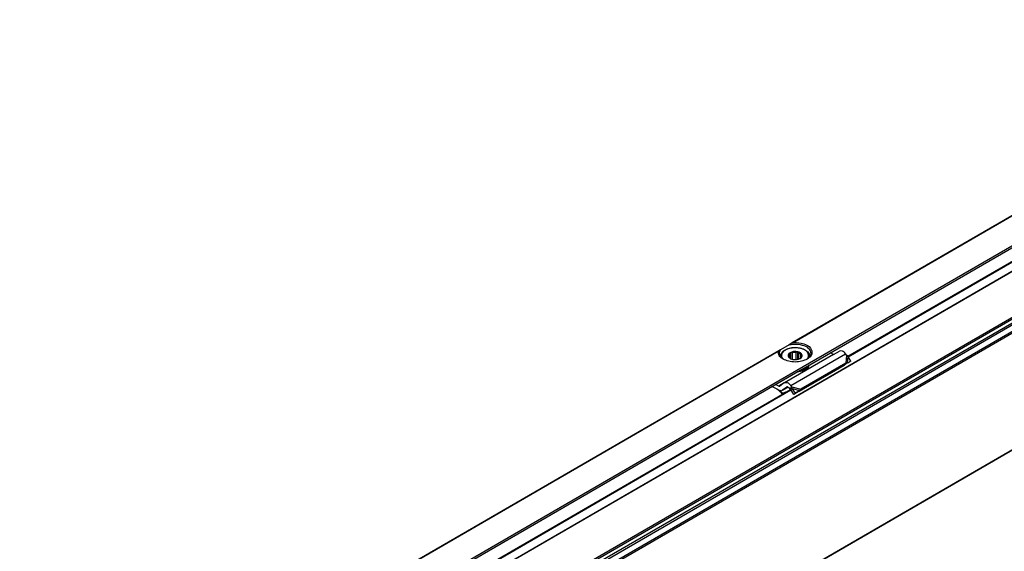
# Model space of a CAD drawing. Header units: millimetres. Extents: x -418 to 1575, y -634 to 914.
# Tile 27 of 49: x 650 to 853, y -524 to -415. Entities that reach past the tile are written whole.
import ezdxf

# ---------------------------------------------------------------- set-up
doc = ezdxf.new("R2010")
doc.units = ezdxf.units.MM

# ---------------------------------------------------------------- blocks, each defined once
blk = doc.blocks.new('SOPORTE_SV2__27', base_point=(642.98, -609.21))
at = {"color": 3, "linetype": 'Continuous'}
for p, q in [((948.06, -401.21), (809.45, -481.43)), ((947.97, -401.33), (809.75, -481.33)), ((813.03, -485.55), (954.45, -403.7)), ((806.64, -483.06), (689.24, -551.01)), ((806.54, -483.19), (689.54, -550.9)), ((809.14, -490.23), (820.46, -483.69)), ((649.94, -579.93), (813.03, -485.55)), ((820.66, -483.94), (820.51, -485.62)), ((820.92, -484.18), (820.8, -485.58)), ((807.8, -489.69), (806.66, -490.35)), ((809.35, -490.49), (811.2, -491.01)), ((809.45, -490.81), (811.02, -491.25))]:
    blk.add_line(p, q, dxfattribs=at)
at = {"color": 7, "linetype": 'Continuous'}
for p, q in [((812.56, -486.21), (952, -405.5)), ((809.45, -481.43), (808.8, -481.81)), ((807.03, -482.84), (806.64, -483.06)), ((808.8, -481.81), (807.03, -482.84)), ((809.15, -483.39), (809.01, -483.7)), ((809.01, -484.64), (809.01, -483.7)), ((809.15, -484.71), (809.15, -483.39)), ((809.51, -483.48), (809.15, -483.39)), ((809.51, -484.83), (809.51, -483.48)), ((810.58, -483.28), (810.22, -483.42)), ((810.22, -484.88), (810.22, -483.42)), ((810.58, -484.82), (810.58, -483.28)), ((810.8, -483.56), (810.58, -483.28)), ((810.8, -484.75), (810.8, -483.56)), ((817.97, -483.8), (817.3, -483.47)), ((817.97, -483.8), (819.16, -483.12)), ((820.66, -483.94), (820.46, -483.69)), ((807.03, -484.21), (807.04, -484.28)), ((817.97, -483.8), (807.84, -489.66)), ((808.74, -484.08), (808.6, -484.16)), ((808.6, -484.16), (808.83, -484.45)), ((808.74, -484.34), (808.74, -484.08)), ((810.99, -484.68), (811.05, -484.64)), ((820.51, -485.62), (811.2, -491.01)), ((811.46, -483.94), (811.24, -483.89)), ((811.24, -484.45), (811.24, -483.89)), ((811.32, -484.25), (811.46, -483.94)), ((813.03, -484.21), (813.03, -484.28)), ((820.51, -485.62), (820.3, -485.91)), ((820.8, -485.58), (820.44, -485.83)), ((820.8, -485.58), (820.51, -485.62)), ((820.92, -484.18), (820.66, -483.94)), ((821.54, -485.19), (820.8, -485.58)), ((821.54, -485.19), (820.92, -484.18)), ((821.54, -485.19), (820.94, -485.6)), ((692.35, -555.78), (810.58, -487.35)), ((810.58, -487.35), (812.56, -486.21)), ((820.15, -486.1), (810.83, -491.49)), ((812.71, -486.34), (812.71, -486.5)), ((812.89, -486.07), (812.89, -486.24)), ((820.18, -486.05), (820.15, -486.1)), ((820.3, -485.91), (820.18, -486.05)), ((820.44, -485.83), (820.39, -485.86)), ((807.8, -489.69), (806.9, -490.35)), ((807.84, -489.66), (807.8, -489.69)), ((806.29, -490.98), (805.23, -490.45)), ((806.66, -490.35), (805.99, -490.01)), ((807.43, -491.82), (807.38, -491.94)), ((807.43, -491.2), (807.39, -491.23)), ((808.33, -490.54), (807.43, -491.2)), ((807.43, -491.2), (808.57, -490.54)), ((808.34, -490.53), (808.33, -490.54)), ((808.98, -490.98), (808.78, -490.72)), ((808.98, -490.98), (809.13, -490.78)), ((809.12, -491.07), (809.25, -490.96)), ((809.76, -492.07), (809.12, -491.07)), ((809.13, -490.78), (809.35, -490.49)), ((809.35, -490.49), (809.14, -490.23)), ((809.25, -490.96), (809.45, -490.81)), ((809.45, -490.81), (809.35, -490.49)), ((810.1, -491.82), (809.45, -490.81)), ((810.68, -491.5), (809.76, -492.07)), ((810.1, -491.82), (809.76, -492.07)), ((811.02, -491.25), (810.1, -491.82)), ((811.02, -491.25), (810.68, -491.5)), ((810.98, -491.3), (810.83, -491.49)), ((811.02, -491.25), (810.98, -491.3)), ((811.2, -491.01), (811.02, -491.25))]:
    blk.add_line(p, q, dxfattribs=at)
for centre, radius, start, end in [((810.03, -485.56), 2.15, 85.0143, 104.03), ((811.94, -485.7), 1.09, 330.9057, 346.8177), ((811.94, -485.54), 1.09, 330.9057, 335.5565), ((820.87, -486.58), 0.867, 123.5454, 142.3893), ((799.91, -499.3), 10.48, 44.5866, 52.547), ((799.43, -499.74), 11.26, 44.6858, 49.0416)]:
    blk.add_arc(centre, radius, start, end, dxfattribs=at)
for points, knots in [([(808.8, -481.81), (809.32, -481.74), (810.35, -481.59), (811.76, -481.9), (812.96, -482.5), (813.19, -483.23), (813.28, -483.55)], [0, 0, 0, 0, 1.56666, 3.08322, 4.339821, 5.304896, 5.304896, 5.304896, 5.304896]), ([(809.45, -481.43), (809.48, -481.42), (809.53, -481.39), (809.61, -481.36), (809.68, -481.34), (809.73, -481.33), (809.75, -481.33)], [0, 0, 0, 0, 0.0928701, 0.1575653, 0.2564366, 0.3163315, 0.3163315, 0.3163315, 0.3163315]), ([(809.75, -481.33), (810.44, -481.37), (811.68, -481.44), (813.28, -482.22), (813.72, -483.89), (812.93, -484.47), (812.5, -484.79)], [0, 0, 0, 0, 2.067995, 3.743757, 4.979803, 6.435058, 6.435058, 6.435058, 6.435058]), ([(806.54, -483.19), (806.55, -483.17), (806.55, -483.14), (806.58, -483.11), (806.61, -483.08), (806.63, -483.07), (806.64, -483.06)], [0, 0, 0, 0, 0.045999, 0.0826403, 0.1251671, 0.1619048, 0.1619048, 0.1619048, 0.1619048]), ([(807.57, -484.79), (807.24, -484.57), (806.66, -484.19), (806.58, -483.49), (806.54, -483.19)], [0, 0, 0, 0, 1.099459, 1.989812, 1.989812, 1.989812, 1.989812]), ([(806.78, -483.55), (806.79, -483.43), (806.82, -483.17), (806.96, -482.95), (807.03, -482.84)], [0, 0, 0, 0, 0.3702304, 0.7662165, 0.7662165, 0.7662165, 0.7662165]), ([(807.57, -484.79), (807.34, -484.61), (806.93, -484.29), (806.83, -483.79), (806.78, -483.55)], [0, 0, 0, 0, 0.818649, 1.506294, 1.506294, 1.506294, 1.506294]), ([(807.03, -484.21), (807.04, -484.11), (807.05, -483.92), (807.17, -483.62), (807.37, -483.34), (807.66, -483.07), (808.09, -482.79), (808.6, -482.59), (809.28, -482.42), (810.03, -482.36), (810.78, -482.42), (811.42, -482.58), (811.94, -482.78), (812.36, -483.03), (812.68, -483.32), (812.88, -483.59), (813.01, -483.9), (813.02, -484.1), (813.03, -484.21)], [0, 0, 0, 0, 0.282998, 0.579562, 0.936296, 1.327004, 1.753845, 2.456905, 2.98239, 3.84222, 4.70205, 5.227535, 5.817402, 6.35753, 6.690605, 7.104819, 7.356439, 7.684266, 7.684266, 7.684266, 7.684266]), ([(809.15, -483.38), (809.05, -483.43), (808.87, -483.52), (808.66, -483.73), (808.58, -483.93), (808.58, -484.08), (808.6, -484.13), (808.6, -484.16)], [0, 0, 0, 0, 0.33574, 0.619983, 0.868795, 0.956908, 1.043796, 1.043796, 1.043796, 1.043796]), ([(809.01, -483.7), (808.94, -483.76), (808.82, -483.86), (808.76, -484.01), (808.74, -484.08)], [0, 0, 0, 0, 0.2557517, 0.4766224, 0.4766224, 0.4766224, 0.4766224]), ([(810.58, -483.28), (810.33, -483.23), (809.85, -483.15), (809.38, -483.3), (809.15, -483.38)], [0, 0, 0, 0, 0.73051, 1.44691, 1.44691, 1.44691, 1.44691]), ([(811.46, -483.94), (811.43, -483.85), (811.37, -483.67), (811.14, -483.49), (810.87, -483.35), (810.68, -483.3), (810.58, -483.28)], [0, 0, 0, 0, 0.25497, 0.568479, 0.855657, 1.160268, 1.160268, 1.160268, 1.160268]), ([(811.24, -483.89), (811.18, -483.82), (811.06, -483.68), (810.89, -483.6), (810.8, -483.56)], [0, 0, 0, 0, 0.2547805, 0.5512749, 0.5512749, 0.5512749, 0.5512749]), ([(813.28, -483.55), (813.24, -483.79), (813.14, -484.29), (812.72, -484.61), (812.5, -484.79)], [0, 0, 0, 0, 0.687645, 1.506294, 1.506294, 1.506294, 1.506294]), ([(820.46, -483.69), (820.25, -483.45), (819.9, -483.03), (819.37, -483.09), (819.16, -483.12)], [0, 0, 0, 0, 0.879341, 1.502415, 1.502415, 1.502415, 1.502415]), ([(812.5, -484.79), (812.13, -484.95), (811.34, -485.3), (810.03, -485.41), (808.72, -485.3), (807.94, -484.95), (807.57, -484.79)], [0, 0, 0, 0, 1.213054, 2.555157, 3.897261, 5.110315, 5.110315, 5.110315, 5.110315]), ([(808.6, -484.16), (808.64, -484.25), (808.72, -484.46), (808.91, -484.57), (809.01, -484.64)], [0, 0, 0, 0, 0.2912348, 0.6416786, 0.6416786, 0.6416786, 0.6416786]), ([(808.83, -484.45), (808.85, -484.48), (808.91, -484.55), (808.98, -484.61), (809.01, -484.64)], [0, 0, 0, 0, 0.128614, 0.2683801, 0.2683801, 0.2683801, 0.2683801]), ([(809.01, -484.64), (809.03, -484.65), (809.06, -484.67), (809.1, -484.69), (809.12, -484.7)], [0, 0, 0, 0, 0.0601138, 0.1218784, 0.1218784, 0.1218784, 0.1218784]), ([(809.12, -484.7), (809.43, -484.79), (810.06, -484.98), (810.68, -484.78), (810.99, -484.68)], [0, 0, 0, 0, 0.959348, 1.912814, 1.912814, 1.912814, 1.912814]), ([(811.05, -484.64), (811.2, -484.54), (811.45, -484.37), (811.46, -484.07), (811.46, -483.94)], [0, 0, 0, 0, 0.4813127, 0.8605475, 0.8605475, 0.8605475, 0.8605475]), ([(811.05, -484.64), (811.12, -484.58), (811.25, -484.47), (811.3, -484.32), (811.32, -484.25)], [0, 0, 0, 0, 0.2613993, 0.4832661, 0.4832661, 0.4832661, 0.4832661]), ([(812.71, -486.5), (812.4, -486.74), (811.74, -487.27), (810.9, -487.38), (810.44, -487.43)], [0, 0, 0, 0, 1.137278, 2.487737, 2.487737, 2.487737, 2.487737]), ([(812.71, -486.34), (812.45, -486.55), (811.89, -487.01), (811.18, -487.15), (810.8, -487.23)], [0, 0, 0, 0, 0.983543, 2.137266, 2.137266, 2.137266, 2.137266]), ([(811.11, -487.05), (811.46, -486.96), (812.12, -486.78), (812.59, -486.3), (812.81, -486.09)], [0, 0, 0, 0, 1.078891, 1.987134, 1.987134, 1.987134, 1.987134]), ([(812.71, -486.34), (812.69, -486.34), (812.66, -486.33), (812.64, -486.31), (812.62, -486.3)], [0, 0, 0, 0, 0.0471094, 0.08958151, 0.08958151, 0.08958151, 0.08958151]), ([(812.68, -486.25), (812.71, -486.24), (812.78, -486.22), (812.86, -486.23), (812.89, -486.24)], [0, 0, 0, 0, 0.1050361, 0.219225, 0.219225, 0.219225, 0.219225]), ([(812.81, -486.09), (812.81, -486.08), (812.82, -486.07), (812.83, -486.06), (812.83, -486.05)], [0, 0, 0, 0, 0.02058774, 0.04175707, 0.04175707, 0.04175707, 0.04175707]), ([(812.83, -486.06), (812.84, -486.06), (812.86, -486.07), (812.88, -486.07), (812.89, -486.07)], [0, 0, 0, 0, 0.03478259, 0.07002863, 0.07002863, 0.07002863, 0.07002863]), ([(809.14, -490.23), (808.94, -489.99), (808.58, -489.58), (808.06, -489.64), (807.84, -489.66)], [0, 0, 0, 0, 0.879341, 1.502415, 1.502415, 1.502415, 1.502415]), ([(806.66, -490.35), (806.7, -490.37), (806.78, -490.4), (806.85, -490.38), (806.89, -490.36)], [0, 0, 0, 0, 0.1279345, 0.2345827, 0.2345827, 0.2345827, 0.2345827]), ([(807.39, -491.23), (807.3, -491.26), (807.11, -491.33), (806.91, -491.27), (806.8, -491.24)], [0, 0, 0, 0, 0.2772697, 0.5991556, 0.5991556, 0.5991556, 0.5991556]), ([(807.38, -491.94), (807.45, -491.92), (807.58, -491.88), (807.71, -491.83), (807.78, -491.81)], [0, 0, 0, 0, 0.2124643, 0.4247161, 0.4247161, 0.4247161, 0.4247161]), ([(808.2, -491.57), (808.17, -491.58), (808.13, -491.59), (807.97, -491.64), (807.74, -491.72), (807.53, -491.79), (807.43, -491.82)], [0, 0, 0, 0, 0.074194, 0.1484141, 0.4776418, 0.8073878, 0.8073878, 0.8073878, 0.8073878]), ([(808.78, -490.72), (808.71, -490.64), (808.59, -490.5), (808.42, -490.52), (808.34, -490.53)], [0, 0, 0, 0, 0.2931137, 0.500805, 0.500805, 0.500805, 0.500805]), ([(809.12, -491.07), (809.11, -491.06), (809.08, -491.04), (809.05, -491.02), (809.01, -491), (808.99, -490.99), (808.98, -490.98)], [0, 0, 0, 0, 0.0408745, 0.0819997, 0.1230501, 0.1643534, 0.1643534, 0.1643534, 0.1643534]), ([(810.83, -491.49), (810.82, -491.49), (810.8, -491.49), (810.76, -491.49), (810.72, -491.5), (810.7, -491.5), (810.68, -491.5)], [0, 0, 0, 0, 0.0375867, 0.075416, 0.1136324, 0.152093, 0.152093, 0.152093, 0.152093])]:
    blk.add_open_spline(points, degree=3, knots=knots, dxfattribs=at)
at = {"color": 3, "linetype": 'Continuous'}
for points, knots in [([(812.62, -484.66), (812.71, -484.49), (812.88, -484.18), (812.78, -483.61), (812.41, -483.14), (811.74, -482.71), (810.79, -482.44), (809.67, -482.39), (808.66, -482.59), (807.91, -482.95), (807.43, -483.38), (807.19, -483.91), (807.26, -484.33), (807.39, -484.59), (807.46, -484.68), (807.5, -484.73)], [0, 0, 0, 0, 0.538476, 1.043274, 1.613531, 2.309922, 3.391839, 4.538568, 5.665469, 6.414856, 7.034698, 7.561693, 8.077956, 8.251383, 8.431256, 8.431256, 8.431256, 8.431256]), ([(812.57, -484.73), (812.58, -484.72), (812.6, -484.69), (812.62, -484.67), (812.62, -484.66)], [0, 0, 0, 0, 0.04691997, 0.09338916, 0.09338916, 0.09338916, 0.09338916]), ([(813.03, -484.28), (813.03, -484.27), (813.03, -484.24), (813.03, -484.22), (813.03, -484.21)], [0, 0, 0, 0, 0.03749887, 0.0749982, 0.0749982, 0.0749982, 0.0749982])]:
    blk.add_open_spline(points, degree=3, knots=knots, dxfattribs=at)
at = {"color": 7, "linetype": 'Continuous'}
blk.add_open_spline([(806.89, -490.36), (806.89, -490.36), (806.89, -490.36), (806.9, -490.36), (806.9, -490.35)], degree=3, dxfattribs=at)
blk = doc.blocks.new('REGLA_SV2-870__28', base_point=(650.61, -614.37))
at = {"color": 7, "linetype": 'Continuous'}
for p, q in [((1332.26, -190.31), (661.59, -578.48)), ((1350.04, -216.98), (664.86, -613.55)), ((820.94, -484.2), (950.52, -409.2)), ((700.73, -553.77), (809.1, -491.05))]:
    blk.add_line(p, q, dxfattribs=at)
at = {"color": 3, "linetype": 'Continuous'}
for p, q in [((1332.22, -190.4), (661.83, -578.4)), ((1347.96, -191.94), (662.78, -588.51)), ((662.97, -588.77), (1348.15, -192.2)), ((664.71, -589.05), (1349.9, -192.48)), ((664.9, -589.31), (1350.09, -192.74)), ((1340.77, -195.27), (669.97, -583.52)), ((1340.42, -195.15), (670.04, -583.15)), ((1350.09, -216.89), (664.9, -613.45)), ((821, -484.3), (950.59, -409.29)), ((700.79, -553.87), (809.17, -491.14))]:
    blk.add_line(p, q, dxfattribs=at)
blk = doc.blocks.new('REGLA_SV2-870mm__29', base_point=(642.98, -634.13))
for name, p in [('SOPORTE_SV2__27', (642.98, -609.21)), ('REGLA_SV2-870__28', (650.61, -614.37))]:
    blk.add_blockref(name, p)
blk = doc.blocks.new('Iso2', base_point=(714.75, -569.8))
blk.add_blockref('REGLA_SV2-870mm__29', (642.98, -634.13))

msp = doc.modelspace()

# ---------------------------------------------------------------- block references
msp.add_blockref('Iso2', (714.75, -569.8))

doc.saveas('drawing.dxf')
